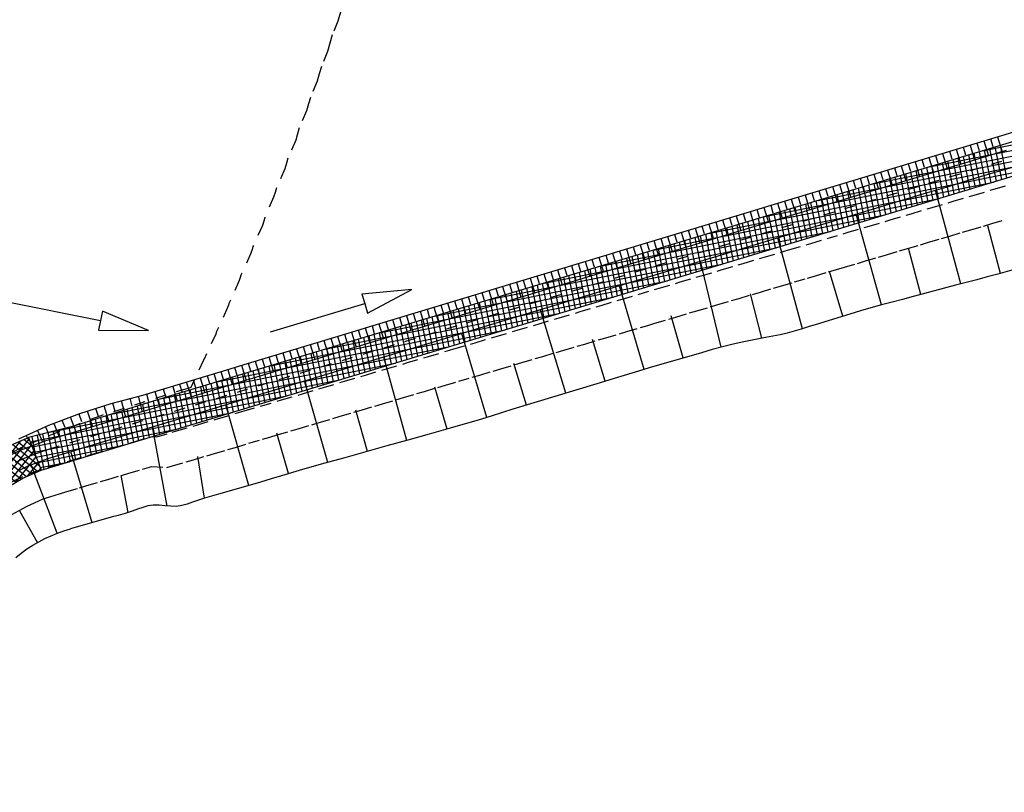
# Model space of a CAD drawing. Extents: x 446008 to 446745, y 447032 to 448234.
# Tile 11 of 24: x 446129 to 446174, y 447755 to 447790. Entities that reach past the tile are written whole.
import ezdxf

# ---------------------------------------------------------------- set-up
doc = ezdxf.new("R2010")
doc.units = 0
doc.header["$LTSCALE"] = 2
doc.header["$MEASUREMENT"] = 0
for name, pattern in [('ACAD_ISO03W100', [0.5, 0.25, -0.25]), ('ACAD_ISO10W100W', [0.5, 0.25, -0.25]), ('AUSGEZOGEN', [0])]:
    doc.linetypes.add(name, pattern=pattern)
doc.layers.get('0').update_dxf_attribs({"linetype": 'AUSGEZOGEN'})
doc.layers.add('FBR', color=8, linetype='CONTINUOUS')
doc.layers.add('Regenrückhaltebecken_903a', color=15, linetype='CONTINUOUS')

# ---------------------------------------------------------------- blocks, each defined once
blk = doc.blocks.new('MAK6')
at = {"layer": 'Regenrückhaltebecken_903a', "color": 214, "linetype": 'Continuous'}
for p, q in [((4446123.52, 4447764.075), (4446129.114, 4447771.062)), ((4446128.88, 4447771.047), (4446129.227, 4447770.77)), ((4446121.857, 4447762.798), (4446128.241, 4447770.772)), ((4446122.535, 4447763.246), (4446128.73, 4447770.983)), ((4446127.139, 4447768.196), (4446129.218, 4447770.792)), ((4446127.864, 4447770.58), (4446129.252, 4447769.468)), ((4446128.1, 4447770.712), (4446129.513, 4447769.58)), ((4446128.36, 4447770.823), (4446129.585, 4447769.843)), ((4446128.62, 4447770.935), (4446129.406, 4447770.306)), ((4446120.722, 4447762.181), (4446127.096, 4447770.141)), ((4446121.243, 4447762.431), (4446127.687, 4447770.48)), ((4446127.16, 4447770.183), (4446128.512, 4447769.101)), ((4446127.395, 4447770.315), (4446128.742, 4447769.237)), ((4446127.629, 4447770.448), (4446128.992, 4447769.357)), ((4446127.887, 4447768.73), (4446129.322, 4447770.523)), ((4446128.497, 4447769.092), (4446129.427, 4447770.253)), ((4446126.518, 4447769.736), (4446127.823, 4447768.692)), ((4446126.722, 4447769.894), (4446128.052, 4447768.828)), ((4446126.94, 4447770.039), (4446128.282, 4447768.964)), ((4446129.05, 4447769.382), (4446129.531, 4447769.983)), ((4446129.536, 4447769.59), (4446129.635, 4447769.713)), ((4446120.218, 4447761.951), (4446126.341, 4447769.599)), ((4446125.909, 4447769.263), (4446127.191, 4447768.236)), ((4446126.112, 4447769.421), (4446127.395, 4447768.394)), ((4446126.315, 4447769.579), (4446127.598, 4447768.552)), ((4446125.538, 4447768.919), (4446126.797, 4447767.911)), ((4446125.721, 4447769.093), (4446126.988, 4447768.079)), ((4446123.551, 4447766.515), (4446125.28, 4447768.674)), ((4446125, 4447768.39), (4446126.249, 4447767.39)), ((4446125.173, 4447768.572), (4446126.431, 4447767.564)), ((4446125.356, 4447768.745), (4446126.614, 4447767.738)), ((4446124.673, 4447768.011), (4446125.921, 4447767.012)), ((4446124.836, 4447768.2), (4446126.084, 4447767.201)), ((4446124.203, 4447767.427), (4446125.456, 4447766.423)), ((4446124.51, 4447767.821), (4446125.758, 4447766.822)), ((4446123.916, 4447767.016), (4446125.168, 4447766.013)), ((4446124.059, 4447767.221), (4446125.312, 4447766.218)), ((4446123.623, 4447766.61), (4446124.871, 4447765.61)), ((4446123.773, 4447766.81), (4446125.021, 4447765.81)), ((4446123.322, 4447766.21), (4446124.57, 4447765.211)), ((4446123.473, 4447766.41), (4446124.721, 4447765.411)), ((4446119.766, 4447761.787), (4446123.032, 4447765.866)), ((4446122.998, 4447765.829), (4446124.254, 4447764.824)), ((4446123.168, 4447766.013), (4446124.419, 4447765.012)), ((4446122.477, 4447765.285), (4446123.74, 4447764.274)), ((4446122.658, 4447765.461), (4446123.915, 4447764.455)), ((4446121.909, 4447764.78), (4446123.174, 4447763.767)), ((4446122.098, 4447764.948), (4446123.363, 4447763.936)), ((4446122.288, 4447765.117), (4446123.552, 4447764.104)), ((4446119.326, 4447761.637), (4446121.749, 4447764.664)), ((4446121.28, 4447764.322), (4446122.581, 4447763.281)), ((4446121.489, 4447764.475), (4446122.786, 4447763.437)), ((4446121.699, 4447764.627), (4446122.984, 4447763.598)), ((4446118.444, 4447761.335), (4446120.458, 4447763.851)), ((4446118.885, 4447761.487), (4446121.031, 4447764.167)), ((4446120.583, 4447763.92), (4446121.927, 4447762.844)), ((4446120.82, 4447764.05), (4446122.147, 4447762.987)), ((4446121.057, 4447764.181), (4446122.368, 4447763.131)), ((4446117.561, 4447761.032), (4446119.43, 4447763.367)), ((4446118.002, 4447761.184), (4446119.899, 4447763.553)), ((4446119.593, 4447763.431), (4446120.997, 4447762.307)), ((4446119.86, 4447763.537), (4446121.242, 4447762.431)), ((4446120.109, 4447763.659), (4446121.48, 4447762.561)), ((4446120.346, 4447763.789), (4446121.706, 4447762.7)), ((4446117.255, 4447761.85), (4446118.137, 4447762.952)), ((4446117.334, 4447761.549), (4446118.557, 4447763.077)), ((4446117.414, 4447761.249), (4446118.976, 4447763.2)), ((4446118.176, 4447762.964), (4446119.682, 4447761.758)), ((4446118.469, 4447763.051), (4446119.963, 4447761.854)), ((4446118.761, 4447763.137), (4446120.233, 4447761.958)), ((4446119.053, 4447763.223), (4446120.488, 4447762.074)), ((4446119.325, 4447763.325), (4446120.743, 4447762.191)), ((4446117.088, 4447762.554), (4446118.561, 4447761.375)), ((4446117.096, 4447762.452), (4446117.217, 4447762.603)), ((4446117.175, 4447762.151), (4446117.677, 4447762.778)), ((4446117.36, 4447762.657), (4446118.841, 4447761.471)), ((4446117.631, 4447762.76), (4446119.121, 4447761.567)), ((4446117.902, 4447762.863), (4446119.402, 4447761.663)), ((4446117.171, 4447762.168), (4446118.281, 4447761.279)), ((4446117.278, 4447761.762), (4446118.001, 4447761.183)), ((4446117.385, 4447761.356), (4446117.721, 4447761.087))]:
    blk.add_line(p, q, dxfattribs=at)

msp = doc.modelspace()

# ---------------------------------------------------------------- linework, layer by layer
at = {"layer": 'FBR', "flags": 128}
for points in [[(446416.854, 447335.736, -0.000001), (446418.45, 447323.406, -0.000146)], [(446363.327, 447740.448, 0.000002), (446366.277, 447717.758, 0.000326)]]:
    msp.add_lwpolyline(points, format="xyb", dxfattribs=at)
at = {"layer": 'Regenrückhaltebecken_903a', "linetype": 'Continuous'}
for p, q in [((446195.184, 447791.053), (446137.014, 447773.491)), ((446129.635, 447769.646), (446195.704, 447789.647)), ((446172.642, 447784.248), (446188.053, 447787.332)), ((446170.138, 447783.492), (446185.57, 447786.58)), ((446167.634, 447782.736), (446183.086, 447785.828)), ((446165.13, 447781.98), (446180.602, 447785.076)), ((446172.568, 447784.656), (446173.525, 447784.945)), ((446173.525, 447784.945), (446174.482, 447785.235)), ((446171.61, 447784.367), (446172.568, 447784.656)), ((446172.076, 447784.507), (446172.287, 447783.819)), ((446172.391, 447784.602), (446172.496, 447784.258)), ((446172.705, 447784.697), (446172.915, 447784.009)), ((446173.019, 447784.792), (446173.124, 447784.448)), ((446173.333, 447784.887), (446173.543, 447784.199)), ((446173.763, 447783.006), (446173.465, 447784.497)), ((446162.626, 447781.224), (446178.118, 447784.324)), ((446169.696, 447783.788), (446170.653, 447784.077)), ((446170.506, 447784.033), (446170.611, 447783.688)), ((446170.653, 447784.077), (446171.61, 447784.367)), ((446170.82, 447784.128), (446171.03, 447783.439)), ((446171.134, 447784.223), (446171.239, 447783.878)), ((446171.448, 447784.318), (446171.658, 447783.629)), ((446171.762, 447784.413), (446171.867, 447784.068)), ((446172.321, 447782.569), (446172.022, 447784.061)), ((446172.561, 447782.642), (446172.263, 447784.134)), ((446172.802, 447782.715), (446172.503, 447784.206)), ((446173.042, 447782.787), (446172.744, 447784.279)), ((446173.283, 447782.86), (446172.984, 447784.351)), ((446173.523, 447782.933), (446173.225, 447784.424)), ((446160.122, 447780.468), (446175.634, 447783.572)), ((446168.739, 447783.498), (446169.696, 447783.788)), ((446168.935, 447783.558), (446169.146, 447782.869)), ((446169.25, 447783.653), (446169.355, 447783.309)), ((446169.564, 447783.748), (446169.774, 447783.059)), ((446169.878, 447783.843), (446169.983, 447783.498)), ((446170.192, 447783.938), (446170.402, 447783.249)), ((446170.638, 447782.06), (446170.339, 447783.553)), ((446170.879, 447782.132), (446170.58, 447783.626)), ((446171.119, 447782.205), (446170.82, 447783.698)), ((446171.359, 447782.278), (446171.061, 447783.771)), ((446171.6, 447782.351), (446171.301, 447783.843)), ((446171.84, 447782.424), (446171.542, 447783.916)), ((446172.081, 447782.496), (446171.782, 447783.988)), ((446166.824, 447782.92), (446167.782, 447783.209)), ((446167.679, 447783.178), (446167.889, 447782.49)), ((446167.782, 447783.209), (446168.739, 447783.498)), ((446167.993, 447783.273), (446168.098, 447782.929)), ((446168.307, 447783.368), (446168.517, 447782.679)), ((446168.621, 447783.463), (446168.726, 447783.119)), ((446169.196, 447781.623), (446168.897, 447783.117)), ((446169.436, 447781.696), (446169.137, 447783.19)), ((446169.677, 447781.769), (446169.378, 447783.263)), ((446169.917, 447781.841), (446169.618, 447783.335)), ((446170.157, 447781.914), (446169.859, 447783.408)), ((446170.398, 447781.987), (446170.099, 447783.48)), ((446157.618, 447779.712), (446173.15, 447782.82)), ((446165.867, 447782.63), (446166.824, 447782.92)), ((446166.109, 447782.703), (446166.214, 447782.359)), ((446166.423, 447782.798), (446166.633, 447782.11)), ((446166.737, 447782.893), (446166.842, 447782.549)), ((446167.051, 447782.988), (446167.261, 447782.3)), ((446167.365, 447783.083), (446167.47, 447782.739)), ((446167.753, 447781.186), (446167.454, 447782.682)), ((446167.994, 447781.259), (446167.695, 447782.754)), ((446168.234, 447781.332), (446167.935, 447782.827)), ((446168.475, 447781.405), (446168.176, 447782.9)), ((446168.715, 447781.477), (446168.416, 447782.972)), ((446168.955, 447781.55), (446168.656, 447783.045)), ((446163.953, 447782.052), (446164.91, 447782.341)), ((446164.538, 447782.229), (446164.748, 447781.54)), ((446164.852, 447782.324), (446164.957, 447781.979)), ((446164.91, 447782.341), (446165.867, 447782.63)), ((446165.166, 447782.419), (446165.376, 447781.73)), ((446165.48, 447782.514), (446165.585, 447782.169)), ((446165.794, 447782.608), (446166.005, 447781.92)), ((446166.311, 447780.75), (446166.012, 447782.246)), ((446166.551, 447780.822), (446166.252, 447782.319)), ((446166.792, 447780.895), (446166.492, 447782.392)), ((446167.032, 447780.968), (446166.733, 447782.464)), ((446167.273, 447781.041), (446166.973, 447782.537)), ((446167.513, 447781.114), (446167.214, 447782.609)), ((446171.652, 447778.165), (446170.497, 447782.442)), ((446155.114, 447778.956), (446170.666, 447782.068)), ((446162.038, 447781.473), (446162.995, 447781.762)), ((446162.968, 447781.754), (446163.073, 447781.41)), ((446162.995, 447781.762), (446163.953, 447782.052)), ((446163.282, 447781.849), (446163.492, 447781.16)), ((446163.596, 447781.944), (446163.701, 447781.6)), ((446163.91, 447782.039), (446164.12, 447781.35)), ((446164.224, 447782.134), (446164.329, 447781.789)), ((446164.869, 447780.313), (446164.569, 447781.811)), ((446165.109, 447780.386), (446164.809, 447781.883)), ((446165.35, 447780.459), (446165.05, 447781.956)), ((446165.59, 447780.531), (446165.29, 447782.029)), ((446165.83, 447780.604), (446165.531, 447782.101)), ((446166.071, 447780.677), (446165.771, 447782.174)), ((446152.61, 447778.2), (446168.182, 447781.316)), ((446161.081, 447781.184), (446162.038, 447781.473)), ((446161.711, 447781.374), (446161.816, 447781.03)), ((446162.025, 447781.469), (446162.235, 447780.78)), ((446162.339, 447781.564), (446162.444, 447781.22)), ((446162.653, 447781.659), (446162.864, 447780.97)), ((446163.186, 447779.804), (446162.886, 447781.303)), ((446163.426, 447779.876), (446163.126, 447781.375)), ((446163.667, 447779.949), (446163.367, 447781.448)), ((446163.907, 447780.022), (446163.607, 447781.52)), ((446164.148, 447780.095), (446163.848, 447781.593)), ((446164.388, 447780.167), (446164.088, 447781.666)), ((446164.628, 447780.24), (446164.329, 447781.738)), ((446168.038, 447777.202), (446166.873, 447781.347)), ((446159.167, 447780.605), (446160.124, 447780.894)), ((446160.124, 447780.894), (446161.081, 447781.184)), ((446160.141, 447780.899), (446160.351, 447780.211)), ((446160.455, 447780.994), (446160.56, 447780.65)), ((446160.769, 447781.089), (446160.979, 447780.401)), ((446161.083, 447781.184), (446161.188, 447780.84)), ((446161.397, 447781.279), (446161.607, 447780.591)), ((446161.744, 447779.367), (446161.443, 447780.867)), ((446161.984, 447779.44), (446161.684, 447780.94)), ((446162.224, 447779.513), (446161.924, 447781.012)), ((446162.465, 447779.585), (446162.165, 447781.085)), ((446162.705, 447779.658), (446162.405, 447781.158)), ((446162.946, 447779.731), (446162.646, 447781.23)), ((446150.106, 447777.444), (446165.698, 447780.564)), ((446158.209, 447780.316), (446159.167, 447780.605)), ((446158.57, 447780.425), (446158.675, 447780.08)), ((446158.884, 447780.52), (446159.095, 447779.831)), ((446159.198, 447780.615), (446159.304, 447780.27)), ((446159.513, 447780.709), (446159.723, 447780.021)), ((446159.827, 447780.804), (446159.932, 447780.46)), ((446160.301, 447778.93), (446160.001, 447780.432)), ((446160.542, 447779.003), (446160.241, 447780.504)), ((446160.782, 447779.076), (446160.482, 447780.577)), ((446161.022, 447779.149), (446160.722, 447780.649)), ((446161.263, 447779.221), (446160.963, 447780.722)), ((446161.503, 447779.294), (446161.203, 447780.795)), ((446173.472, 447778.641), (446172.885, 447780.814)), ((446156.295, 447779.737), (446157.252, 447780.026)), ((446157, 447779.95), (446157.21, 447779.261)), ((446157.252, 447780.026), (446158.209, 447780.316)), ((446157.314, 447780.045), (446157.419, 447779.701)), ((446157.628, 447780.14), (446157.838, 447779.451)), ((446157.942, 447780.235), (446158.047, 447779.89)), ((446158.256, 447780.33), (446158.466, 447779.641)), ((446158.859, 447778.494), (446158.558, 447779.996)), ((446159.099, 447778.566), (446158.799, 447780.069)), ((446159.34, 447778.639), (446159.039, 447780.141)), ((446159.58, 447778.712), (446159.28, 447780.214)), ((446159.82, 447778.785), (446159.52, 447780.286)), ((446160.061, 447778.858), (446159.76, 447780.359)), ((446164.414, 447776.113), (446163.295, 447780.265)), ((446147.602, 447776.688), (446163.214, 447779.812)), ((446155.338, 447779.447), (446156.295, 447779.737)), ((446155.743, 447779.57), (446155.954, 447778.881)), ((446156.057, 447779.665), (446156.163, 447779.321)), ((446156.372, 447779.76), (446156.582, 447779.071)), ((446156.686, 447779.855), (446156.791, 447779.511)), ((446157.417, 447778.057), (446157.116, 447779.561)), ((446157.657, 447778.13), (446157.356, 447779.633)), ((446157.897, 447778.203), (446157.597, 447779.706)), ((446158.138, 447778.275), (446157.837, 447779.778)), ((446158.378, 447778.348), (446158.077, 447779.851)), ((446158.618, 447778.421), (446158.318, 447779.924)), ((446169.828, 447777.68), (446169.265, 447779.79)), ((446145.098, 447775.932), (446160.73, 447779.06)), ((446153.423, 447778.869), (446154.38, 447779.158)), ((446154.173, 447779.095), (446154.278, 447778.751)), ((446154.38, 447779.158), (446155.338, 447779.447)), ((446154.487, 447779.19), (446154.697, 447778.502)), ((446154.801, 447779.285), (446154.906, 447778.941)), ((446155.115, 447779.38), (446155.325, 447778.692)), ((446155.429, 447779.475), (446155.534, 447779.131)), ((446155.734, 447777.548), (446155.433, 447779.052)), ((446155.974, 447777.62), (446155.673, 447779.125)), ((446156.215, 447777.693), (446155.914, 447779.198)), ((446156.455, 447777.766), (446156.154, 447779.27)), ((446156.695, 447777.839), (446156.394, 447779.343)), ((446156.936, 447777.911), (446156.635, 447779.415)), ((446157.176, 447777.984), (446156.875, 447779.488)), ((446160.705, 447775.275), (446159.756, 447779.195)), ((446152.466, 447778.579), (446153.423, 447778.869)), ((446152.602, 447778.621), (446152.813, 447777.932)), ((446152.916, 447778.716), (446153.022, 447778.371)), ((446153.231, 447778.81), (446153.441, 447778.122)), ((446153.545, 447778.905), (446153.65, 447778.561)), ((446153.859, 447779), (446154.069, 447778.312)), ((446154.291, 447777.111), (446153.99, 447778.617)), ((446154.532, 447777.184), (446154.231, 447778.689)), ((446154.772, 447777.256), (446154.471, 447778.762)), ((446155.013, 447777.329), (446154.711, 447778.835)), ((446155.253, 447777.402), (446154.952, 447778.907)), ((446155.493, 447777.475), (446155.192, 447778.98)), ((446166.269, 447776.682), (446165.654, 447778.737)), ((446173.351, 447778.608), (446172.867, 447778.481)), ((446174.314, 447778.88), (446173.351, 447778.608)), ((446142.594, 447775.176), (446158.246, 447778.308)), ((446150.552, 447778.001), (446151.509, 447778.29)), ((446151.032, 447778.146), (446151.137, 447777.802)), ((446151.346, 447778.241), (446151.556, 447777.552)), ((446151.509, 447778.29), (446152.466, 447778.579)), ((446151.66, 447778.336), (446151.765, 447777.991)), ((446151.974, 447778.431), (446152.184, 447777.742)), ((446152.288, 447778.526), (446152.393, 447778.181)), ((446152.849, 447776.674), (446152.547, 447778.181)), ((446153.089, 447776.747), (446152.788, 447778.254)), ((446153.33, 447776.82), (446153.028, 447778.327)), ((446153.57, 447776.893), (446153.269, 447778.399)), ((446153.811, 447776.965), (446153.509, 447778.472)), ((446154.051, 447777.038), (446153.75, 447778.544)), ((446172.383, 447778.356), (446171.415, 447778.103)), ((446172.867, 447778.481), (446172.383, 447778.356)), ((446148.637, 447777.422), (446149.594, 447777.711)), ((446149.594, 447777.711), (446150.552, 447778.001)), ((446149.775, 447777.766), (446149.881, 447777.422)), ((446150.09, 447777.861), (446150.3, 447777.172)), ((446150.404, 447777.956), (446150.509, 447777.612)), ((446150.718, 447778.051), (446150.928, 447777.362)), ((446151.407, 447776.238), (446151.105, 447777.746)), ((446151.647, 447776.31), (446151.345, 447777.818)), ((446151.887, 447776.383), (446151.586, 447777.891)), ((446152.128, 447776.456), (446151.826, 447777.964)), ((446152.368, 447776.529), (446152.067, 447778.036)), ((446152.609, 447776.602), (446152.307, 447778.109)), ((446157.186, 447774.254), (446156.06, 447778.078)), ((446162.568, 447775.685), (446162.05, 447777.708)), ((446170.447, 447777.846), (446169.481, 447777.587)), ((446171.415, 447778.103), (446170.447, 447777.846)), ((446140.09, 447774.42), (446155.763, 447777.556)), ((446147.68, 447777.133), (446148.637, 447777.422)), ((446148.205, 447777.291), (446148.415, 447776.603)), ((446148.519, 447777.386), (446148.624, 447777.042)), ((446148.833, 447777.481), (446149.043, 447776.793)), ((446149.147, 447777.576), (446149.252, 447777.232)), ((446149.461, 447777.671), (446149.672, 447776.982)), ((446149.964, 447775.801), (446149.662, 447777.31)), ((446150.205, 447775.874), (446149.903, 447777.383)), ((446150.445, 447775.947), (446150.143, 447777.455)), ((446150.685, 447776.019), (446150.384, 447777.528)), ((446150.926, 447776.092), (446150.624, 447777.601)), ((446151.166, 447776.165), (446150.864, 447777.673)), ((446168.515, 447777.327), (446168.031, 447777.2)), ((446168.998, 447777.456), (446168.515, 447777.327)), ((446169.481, 447777.587), (446168.998, 447777.456)), ((446137.586, 447773.665), (446153.279, 447776.804)), ((446145.765, 447776.554), (446146.723, 447776.843)), ((446146.634, 447776.817), (446146.74, 447776.472)), ((446146.723, 447776.843), (446147.68, 447777.133)), ((446146.949, 447776.911), (446147.159, 447776.223)), ((446147.263, 447777.006), (446147.368, 447776.662)), ((446147.577, 447777.101), (446147.787, 447776.413)), ((446147.891, 447777.196), (446147.996, 447776.852)), ((446148.282, 447775.292), (446147.979, 447776.802)), ((446148.522, 447775.364), (446148.22, 447776.875)), ((446148.762, 447775.437), (446148.46, 447776.947)), ((446149.003, 447775.51), (446148.701, 447777.02)), ((446149.243, 447775.583), (446148.941, 447777.093)), ((446149.484, 447775.655), (446149.181, 447777.165)), ((446149.724, 447775.728), (446149.422, 447777.238)), ((446153.601, 447773.164), (446152.446, 447776.985)), ((446167.069, 447776.927), (446166.591, 447776.78)), ((446167.549, 447777.068), (446167.069, 447776.927)), ((446168.031, 447777.2), (446167.549, 447777.068)), ((446144.808, 447776.264), (446145.765, 447776.554)), ((446145.064, 447776.342), (446145.274, 447775.653)), ((446145.378, 447776.437), (446145.483, 447776.092)), ((446145.692, 447776.532), (446145.902, 447775.843)), ((446146.006, 447776.627), (446146.111, 447776.282)), ((446146.32, 447776.722), (446146.531, 447776.033)), ((446146.839, 447774.855), (446146.537, 447776.367)), ((446147.08, 447774.928), (446146.777, 447776.439)), ((446147.32, 447775), (446147.018, 447776.512)), ((446147.56, 447775.073), (446147.258, 447776.584)), ((446147.801, 447775.146), (446147.498, 447776.657)), ((446148.041, 447775.219), (446147.739, 447776.73)), ((446158.971, 447774.779), (446158.426, 447776.704)), ((446165.156, 447776.345), (446164.678, 447776.197)), ((446165.634, 447776.489), (446165.156, 447776.345)), ((446166.591, 447776.78), (446165.634, 447776.489)), ((446135.146, 447772.921), (446150.795, 447776.052)), ((446142.894, 447775.686), (446143.851, 447775.975)), ((446143.808, 447775.962), (446144.018, 447775.273)), ((446143.851, 447775.975), (446144.808, 447776.264)), ((446144.122, 447776.057), (446144.227, 447775.713)), ((446144.436, 447776.152), (446144.646, 447775.463)), ((446144.75, 447776.247), (446144.855, 447775.903)), ((446145.397, 447774.418), (446145.094, 447775.931)), ((446145.637, 447774.491), (446145.335, 447776.004)), ((446145.878, 447774.564), (446145.575, 447776.076)), ((446146.118, 447774.637), (446145.815, 447776.149)), ((446146.358, 447774.709), (446146.056, 447776.221)), ((446146.599, 447774.782), (446146.296, 447776.294)), ((446149.997, 447772.062), (446148.852, 447775.899)), ((446163.72, 447775.909), (446163.394, 447775.836)), ((446164.041, 447775.997), (446163.72, 447775.909)), ((446164.36, 447776.095), (446164.041, 447775.997)), ((446164.678, 447776.197), (446164.36, 447776.095)), ((446141.937, 447775.396), (446142.894, 447775.686)), ((446142.237, 447775.487), (446142.342, 447775.143)), ((446142.551, 447775.582), (446142.761, 447774.894)), ((446142.865, 447775.677), (446142.97, 447775.333)), ((446143.179, 447775.772), (446143.39, 447775.083)), ((446143.494, 447775.867), (446143.599, 447775.523)), ((446143.954, 447773.982), (446143.652, 447775.496)), ((446144.195, 447774.054), (446143.892, 447775.568)), ((446144.435, 447774.127), (446144.132, 447775.641)), ((446144.676, 447774.2), (446144.373, 447775.713)), ((446144.916, 447774.273), (446144.613, 447775.786)), ((446145.156, 447774.345), (446144.854, 447775.859)), ((446155.4, 447773.711), (446154.823, 447775.62)), ((446161.748, 447775.522), (446161.259, 447775.413)), ((446162.734, 447775.715), (446161.748, 447775.522)), ((446163.064, 447775.774), (446162.734, 447775.715)), ((446163.394, 447775.836), (446163.064, 447775.774)), ((446132.769, 447772.191), (446148.311, 447775.3)), ((446140.022, 447774.818), (446140.979, 447775.107)), ((446140.667, 447775.013), (446140.877, 447774.324)), ((446140.979, 447775.107), (446141.937, 447775.396)), ((446140.981, 447775.107), (446141.086, 447774.763)), ((446141.295, 447775.202), (446141.505, 447774.514)), ((446141.609, 447775.297), (446141.714, 447774.953)), ((446141.923, 447775.392), (446142.133, 447774.704)), ((446142.512, 447773.545), (446142.209, 447775.06)), ((446142.752, 447773.618), (446142.449, 447775.133)), ((446142.993, 447773.691), (446142.69, 447775.205)), ((446143.233, 447773.763), (446142.93, 447775.278)), ((446143.474, 447773.836), (446143.171, 447775.35)), ((446143.714, 447773.909), (446143.411, 447775.423)), ((446159.811, 447775.019), (446159.33, 447774.881)), ((446160.291, 447775.159), (446159.811, 447775.019)), ((446160.772, 447775.293), (446160.291, 447775.159)), ((446161.259, 447775.413), (446160.772, 447775.293)), ((446130.019, 447771.385), (446145.827, 447774.548)), ((446139.065, 447774.528), (446140.022, 447774.818)), ((446139.41, 447774.633), (446139.62, 447773.944)), ((446139.724, 447774.728), (446139.829, 447774.383)), ((446140.038, 447774.823), (446140.249, 447774.134)), ((446140.353, 447774.918), (446140.458, 447774.573)), ((446140.829, 447773.036), (446140.526, 447774.552)), ((446141.07, 447773.108), (446140.766, 447774.625)), ((446141.31, 447773.181), (446141.007, 447774.697)), ((446141.551, 447773.254), (446141.247, 447774.77)), ((446141.791, 447773.327), (446141.488, 447774.842)), ((446142.031, 447773.399), (446141.728, 447774.915)), ((446142.272, 447773.472), (446141.969, 447774.987)), ((446146.348, 447771.014), (446145.285, 447774.821)), ((446158.368, 447774.607), (446157.888, 447774.467)), ((446158.849, 447774.744), (446158.368, 447774.607)), ((446159.33, 447774.881), (446158.849, 447774.744)), ((446137.15, 447773.95), (446138.108, 447774.239)), ((446137.84, 447774.157), (446137.945, 447773.813)), ((446138.108, 447774.239), (446139.065, 447774.528)), ((446138.154, 447774.253), (446138.364, 447773.564)), ((446138.468, 447774.348), (446138.573, 447774.004)), ((446138.782, 447774.443), (446138.992, 447773.754)), ((446139.387, 447772.599), (446139.083, 447774.116)), ((446139.096, 447774.538), (446139.201, 447774.193)), ((446139.627, 447772.672), (446139.324, 447774.189)), ((446139.868, 447772.744), (446139.564, 447774.262)), ((446140.108, 447772.817), (446139.805, 447774.334)), ((446140.349, 447772.89), (446140.045, 447774.407)), ((446140.589, 447772.963), (446140.285, 447774.479)), ((446151.808, 447772.619), (446151.223, 447774.529)), ((446156.931, 447774.176), (446155.974, 447773.885)), ((446157.409, 447774.322), (446156.931, 447774.176)), ((446157.888, 447774.467), (446157.409, 447774.322)), ((446129.13, 447770.953), (446143.343, 447773.797)), ((446135.236, 447773.371), (446136.193, 447773.66)), ((446136.193, 447773.66), (446137.15, 447773.95)), ((446136.264, 447773.683), (446136.484, 447772.996)), ((446136.582, 447773.782), (446136.688, 447773.436)), ((446136.899, 447773.876), (446137.105, 447773.184)), ((446137.214, 447773.968), (446137.317, 447773.624)), ((446137.527, 447774.062), (446137.735, 447773.374)), ((446137.945, 447772.162), (446137.641, 447773.681)), ((446138.185, 447772.235), (446137.881, 447773.753)), ((446138.425, 447772.308), (446138.122, 447773.826)), ((446138.666, 447772.381), (446138.362, 447773.899)), ((446138.906, 447772.453), (446138.602, 447773.971)), ((446139.147, 447772.526), (446138.843, 447774.044)), ((446142.738, 447770.006), (446141.67, 447773.728)), ((446155.974, 447773.885), (446155.018, 447773.595)), ((446134.279, 447773.082), (446135.236, 447773.371)), ((446134.822, 447773.246), (446135.032, 447772.557)), ((446137.014, 447773.491), (446134.94, 447772.858)), ((446135.206, 447773.362), (446135.311, 447773.017)), ((446135.648, 447773.479), (446135.849, 447772.804)), ((446135.953, 447773.579), (446136.062, 447773.24)), ((446136.502, 447771.726), (446136.199, 447773.243)), ((446136.743, 447771.798), (446136.439, 447773.316)), ((446136.983, 447771.871), (446136.679, 447773.389)), ((446137.223, 447771.944), (446136.92, 447773.463)), ((446137.464, 447772.017), (446137.16, 447773.536)), ((446137.704, 447772.089), (446137.4, 447773.608)), ((446148.18, 447771.525), (446147.623, 447773.442)), ((446154.061, 447773.304), (446153.104, 447773.013)), ((446155.018, 447773.595), (446154.061, 447773.304)), ((446129.221, 447770.716), (446140.859, 447773.045)), ((446134.94, 447772.858), (446132.641, 447772.151)), ((446132.823, 447772.703), (446134.279, 447773.082)), ((446133.283, 447772.832), (446133.487, 447772.09)), ((446133.676, 447772.935), (446133.771, 447772.57)), ((446134.063, 447773.03), (446134.253, 447772.321)), ((446134.444, 447773.132), (446134.543, 447772.785)), ((446135.06, 447771.289), (446134.757, 447772.802)), ((446135.3, 447771.362), (446134.997, 447772.876)), ((446135.541, 447771.435), (446135.238, 447772.949)), ((446135.781, 447771.507), (446135.478, 447773.023)), ((446136.021, 447771.58), (446135.718, 447773.096)), ((446136.262, 447771.653), (446135.958, 447773.169)), ((446153.104, 447773.013), (446152.147, 447772.722)), ((446129.313, 447770.479), (446138.375, 447772.293)), ((446131.391, 447772.242), (446132.823, 447772.703)), ((446131.729, 447772.359), (446131.971, 447771.632)), ((446132.114, 447772.486), (446132.232, 447772.116)), ((446132.501, 447772.607), (446132.73, 447771.861)), ((446132.89, 447772.722), (446133, 447772.349)), ((446133.618, 447770.852), (446133.316, 447772.359)), ((446133.858, 447770.925), (446133.556, 447772.433)), ((446134.098, 447770.998), (446133.796, 447772.507)), ((446134.339, 447771.071), (446134.037, 447772.581)), ((446134.579, 447771.143), (446134.277, 447772.654)), ((446134.819, 447771.216), (446134.517, 447772.728)), ((446139.123, 447768.947), (446138.076, 447772.642)), ((446144.537, 447770.508), (446144.01, 447772.392)), ((446151.19, 447772.432), (446150.235, 447772.137)), ((446152.147, 447772.722), (446151.19, 447772.432)), ((446129.988, 447771.7), (446131.391, 447772.242)), ((446130.582, 447771.94), (446130.709, 447771.614)), ((446130.962, 447772.085), (446131.215, 447771.403)), ((446132.641, 447772.151), (446131.117, 447771.667)), ((446131.345, 447772.225), (446131.469, 447771.871)), ((446132.175, 447770.416), (446131.876, 447771.909)), ((446132.416, 447770.488), (446132.116, 447771.985)), ((446132.656, 447770.561), (446132.356, 447772.061)), ((446132.896, 447770.634), (446132.596, 447772.137)), ((446133.137, 447770.707), (446132.836, 447772.211)), ((446133.377, 447770.78), (446133.076, 447772.285)), ((446149.758, 447771.988), (446149.28, 447771.841)), ((446150.235, 447772.137), (446149.758, 447771.988)), ((446128.618, 447771.079), (446129.988, 447771.7)), ((446131.117, 447771.667), (446129.058, 447771.138)), ((446129.404, 447770.243), (446135.891, 447771.541)), ((446129.456, 447771.47), (446129.695, 447770.942)), ((446129.828, 447771.632), (446129.953, 447771.345)), ((446130.492, 447769.906), (446130.188, 447771.429)), ((446130.203, 447771.789), (446130.457, 447771.174)), ((446130.733, 447769.979), (446130.43, 447771.491)), ((446130.973, 447770.052), (446130.673, 447771.553)), ((446131.214, 447770.125), (446130.915, 447771.616)), ((446131.454, 447770.197), (446131.157, 447771.68)), ((446131.694, 447770.27), (446131.397, 447771.756)), ((446131.935, 447770.343), (446131.637, 447771.833)), ((446135.394, 447768.013), (446134.722, 447771.628)), ((446148.319, 447771.564), (446147.355, 447771.295)), ((446148.8, 447771.7), (446148.319, 447771.564)), ((446149.28, 447771.841), (446148.8, 447771.7)), ((446128.063, 447770.71), (446129.058, 447771.138)), ((446128.947, 447771.236), (446129.06, 447770.995)), ((446129.058, 447771.138), (446129.635, 447769.646)), ((446129.205, 447770.766), (446129.695, 447770.942)), ((446129.407, 447770.236), (446129.218, 447771.18)), ((446129.771, 447769.688), (446129.46, 447771.242)), ((446130.012, 447769.761), (446129.703, 447771.304)), ((446130.252, 447769.833), (446129.945, 447771.367)), ((446140.93, 447769.492), (446140.4, 447771.338)), ((446146.392, 447771.026), (446145.428, 447770.757)), ((446147.355, 447771.295), (446146.392, 447771.026)), ((446128.251, 447770.357), (446128.722, 447770.575)), ((446128.722, 447770.575), (446129.205, 447770.766)), ((446129.496, 447770.006), (446133.407, 447770.789)), ((446131.962, 447767.248), (446130.994, 447770.501)), ((446145.428, 447770.757), (446144.465, 447770.488)), ((446129.488, 447770.018), (446129.94, 447770.18)), ((446137.097, 447768.374), (446136.794, 447770.268)), ((446143.502, 447770.219), (446142.538, 447769.95)), ((446144.465, 447770.488), (446143.502, 447770.219)), ((446128.606, 447769.64), (446129.042, 447769.842)), ((446128.794, 447769.287), (446129.635, 447769.646)), ((446129.042, 447769.842), (446129.488, 447770.018)), ((446130.358, 447766.764), (446129.168, 447769.894)), ((446129.587, 447769.769), (446130.923, 447770.037)), ((446141.575, 447769.682), (446140.616, 447769.397)), ((446142.056, 447769.817), (446141.575, 447769.682)), ((446142.538, 447769.95), (446142.056, 447769.817)), ((446127.607, 447768.583), (446128.794, 447769.287)), ((446133.612, 447767.717), (446133.282, 447769.405)), ((446140.139, 447769.249), (446139.66, 447769.102)), ((446140.616, 447769.397), (446140.139, 447769.249)), ((446138.699, 447768.826), (446138.219, 447768.685)), ((446139.18, 447768.963), (446138.699, 447768.826)), ((446139.66, 447769.102), (446139.18, 447768.963)), ((446136.777, 447768.272), (446136.539, 447768.186)), ((446137.097, 447768.374), (446136.777, 447768.272)), ((446137.417, 447768.463), (446137.097, 447768.374)), ((446137.738, 447768.549), (446137.417, 447768.463)), ((446138.219, 447768.685), (446137.738, 447768.549)), ((446134.031, 447767.864), (446133.793, 447767.777)), ((446134.27, 447767.949), (446134.031, 447767.864)), ((446134.51, 447768.017), (446134.27, 447767.949)), ((446134.754, 447768.055), (446134.51, 447768.017)), ((446135.018, 447768.053), (446134.754, 447768.055)), ((446135.285, 447768.025), (446135.018, 447768.053)), ((446135.552, 447767.998), (446135.285, 447768.025)), ((446135.816, 447767.996), (446135.552, 447767.998)), ((446136.06, 447768.033), (446135.816, 447767.996)), ((446136.3, 447768.101), (446136.06, 447768.033)), ((446136.539, 447768.186), (446136.3, 447768.101)), ((446129.458, 447766.341), (446128.657, 447767.782)), ((446132.352, 447767.363), (446131.872, 447767.221)), ((446132.832, 447767.499), (446132.352, 447767.363)), ((446133.153, 447767.586), (446132.832, 447767.499)), ((446133.474, 447767.675), (446133.153, 447767.586)), ((446133.793, 447767.777), (446133.474, 447767.675)), ((446130.674, 447766.872), (446130.973, 447766.963)), ((446131.872, 447767.221), (446130.973, 447766.963)), ((446129.249, 447766.22), (446129.803, 447766.523)), ((446129.803, 447766.523), (446130.088, 447766.655)), ((446130.088, 447766.655), (446130.379, 447766.772)), ((446130.379, 447766.772), (446130.674, 447766.872)), ((446128.722, 447765.864), (446128.981, 447766.049)), ((446128.981, 447766.049), (446129.249, 447766.22)), ((446128.473, 447765.664), (446128.722, 447765.864))]:
    msp.add_line(p, q, dxfattribs=at)
at = {"layer": 'Regenrückhaltebecken_903a', "linetype": 'ACAD_ISO03W100'}
for points in [[(446143.422, 447790.986), (446143.307, 447790.586), (446143.189, 447790.175), (446142.933, 447789.539)], [(446142.933, 447789.539), (446142.829, 447789.169), (446142.719, 447788.788), (446142.438, 447788.102)], [(446142.438, 447788.102), (446142.341, 447787.771), (446142.239, 447787.424), (446141.934, 447786.689)], [(446141.934, 447786.689), (446141.846, 447786.392), (446141.752, 447786.078), (446141.426, 447785.288)], [(446141.346, 447785.025), (446141.262, 447784.737), (446140.908, 447783.906)], [(446141.426, 447785.288), (446141.346, 447785.025)], [(446140.908, 447783.906), (446140.837, 447783.674), (446140.76, 447783.422), (446140.382, 447782.546)], [(446134.914, 447771.176), (446135.62, 447771.385), (446135.82, 447771.444), (446136.578, 447771.668), (446136.78, 447771.727), (446137.536, 447771.951), (446137.738, 447772.011), (446138.495, 447772.235), (446138.697, 447772.295), (446138.9, 447772.355), (446139.656, 447772.578), (446140.41, 447772.801), (446140.615, 447772.862), (446141.368, 447773.085), (446141.574, 447773.146), (446142.326, 447773.368), (446142.533, 447773.429), (446143.285, 447773.652), (446143.492, 447773.713), (446144.243, 447773.935), (446144.451, 447773.996), (446145.202, 447774.219), (446145.41, 447774.28), (446146.161, 447774.502), (446146.369, 447774.564), (446147.119, 447774.786), (446147.328, 447774.847), (446148.078, 447775.069), (446148.287, 447775.131), (446148.496, 447775.193), (446149.246, 447775.415), (446149.457, 447775.477), (446150.205, 447775.698), (446150.417, 447775.761), (446151.164, 447775.982), (446151.378, 447776.045), (446152.123, 447776.265), (446152.338, 447776.329), (446153.082, 447776.549), (446153.299, 447776.613), (446154.041, 447776.833), (446154.259, 447776.897), (446155, 447777.116), (446155.22, 447777.181), (446155.959, 447777.4), (446156.18, 447777.465), (446156.917, 447777.684), (446157.653, 447777.901), (446157.876, 447777.967), (446158.611, 447778.184), (446158.835, 447778.251), (446159.569, 447778.468), (446159.794, 447778.534), (446160.528, 447778.751), (446160.753, 447778.818), (446161.489, 447779.036), (446161.712, 447779.102), (446162.452, 447779.32), (446162.671, 447779.385), (446163.414, 447779.605), (446163.63, 447779.669), (446163.847, 447779.733), (446164.589, 447779.952), (446164.807, 447780.017), (446165.548, 447780.236), (446166.287, 447780.455), (446166.507, 447780.52), (446167.245, 447780.738), (446167.466, 447780.803), (446168.204, 447781.022), (446168.425, 447781.087), (446169.163, 447781.305), (446169.384, 447781.371), (446170.122, 447781.589), (446170.343, 447781.654), (446171.082, 447781.873), (446171.302, 447781.938), (446172.041, 447782.156), (446172.261, 447782.221), (446173.001, 447782.44), (446173.22, 447782.505), (446173.959, 447782.724)], [(446140.382, 447782.546), (446140.32, 447782.347), (446140.251, 447782.126), (446139.851, 447781.196)], [(446135.379, 447769.77), (446135.625, 447769.843), (446136.25, 447770.028), (446136.585, 447770.127), (446137.209, 447770.311), (446137.545, 447770.411), (446138.168, 447770.595), (446138.504, 447770.694), (446139.127, 447770.878), (446139.75, 447771.063), (446140.086, 447771.162), (446140.42, 447771.261), (446141.045, 447771.446), (446141.379, 447771.544), (446142.003, 447771.729), (446142.34, 447771.829), (446142.963, 447772.013), (446143.301, 447772.113), (446143.922, 447772.297), (446144.261, 447772.397), (446144.88, 447772.58), (446145.222, 447772.681), (446145.839, 447772.864), (446146.183, 447772.965), (446146.798, 447773.147), (446147.144, 447773.25), (446147.757, 447773.431), (446148.105, 447773.534), (446148.716, 447773.715), (446149.329, 447773.896), (446149.675, 447773.998), (446150.29, 447774.18), (446150.634, 447774.282), (446151.251, 447774.464), (446151.593, 447774.565), (446152.211, 447774.748), (446152.552, 447774.849), (446153.172, 447775.032), (446153.511, 447775.133), (446154.132, 447775.316), (446154.47, 447775.416), (446155.093, 447775.601), (446155.429, 447775.7), (446156.054, 447775.885), (446156.388, 447775.984), (446157.014, 447776.169), (446157.347, 447776.267), (446157.678, 447776.365), (446158.306, 447776.551), (446158.638, 447776.649), (446159.265, 447776.834), (446159.598, 447776.933), (446160.224, 447777.118), (446160.558, 447777.217), (446161.183, 447777.402), (446161.525, 447777.503), (446162.142, 447777.685), (446162.497, 447777.79), (446163.101, 447777.969), (446163.469, 447778.078), (446164.06, 447778.252), (446164.652, 447778.428), (446165.018, 447778.536), (446165.613, 447778.712), (446165.978, 447778.82), (446166.341, 447778.927), (446166.936, 447779.103), (446167.299, 447779.211), (446167.895, 447779.387), (446168.261, 447779.495), (446168.854, 447779.671), (446169.223, 447779.78), (446169.813, 447779.954), (446170.185, 447780.064), (446170.772, 447780.238), (446171.147, 447780.349), (446171.731, 447780.521), (446172.11, 447780.633), (446172.69, 447780.805), (446173.072, 447780.918), (446173.649, 447781.089)], [(446139.799, 447781.029), (446139.739, 447780.836), (446139.31, 447779.867)], [(446139.851, 447781.196), (446139.799, 447781.029)], [(446139.31, 447779.867), (446139.267, 447779.732), (446139.216, 447779.571), (446138.761, 447778.559)], [(446138.761, 447778.559), (446138.727, 447778.455), (446138.685, 447778.325), (446138.208, 447777.261)], [(446138.208, 447777.261), (446138.184, 447777.188), (446138.151, 447777.086), (446137.645, 447775.988)], [(446137.645, 447775.988), (446137.631, 447775.945), (446137.606, 447775.871), (446137.073, 447774.73)], [(446137.068, 447774.718), (446137.054, 447774.675), (446136.464, 447773.429), (446136.281, 447773.373), (446132.355, 447772.139), (446132.355, 447772.139)], [(446137.073, 447774.73), (446137.068, 447774.718)], [(446134.325, 447772.77), (446134.311, 447772.766), (446134.305, 447772.764)], [(446132.355, 447772.139), (446130.441, 447771.41)], [(446130.441, 447771.41), (446128.73, 447770.683)], [(446131.004, 447770.099), (446131.767, 447770.325), (446131.962, 447770.383), (446132.725, 447770.609), (446132.921, 447770.667), (446133.683, 447770.893), (446133.88, 447770.951), (446134.693, 447771.193), (446134.914, 447771.176)], [(446128.73, 447770.683), (446127.473, 447770.015)], [(446124.856, 447766.07), (446125.355, 447766.729), (446125.433, 447766.831), (446125.994, 447767.439), (446126.075, 447767.522), (446126.686, 447768.064), (446126.778, 447768.143), (446127.434, 447768.616), (446127.538, 447768.688), (446128.23, 447769.089), (446128.345, 447769.153), (446129.067, 447769.48), (446129.191, 447769.533), (446129.934, 447769.784), (446130.059, 447769.823), (446130.822, 447770.046), (446131.004, 447770.099)], [(446131.385, 447768.844), (446131.721, 447768.943), (446132.343, 447769.128), (446132.68, 447769.228), (446133.302, 447769.412), (446133.64, 447769.512), (446134.26, 447769.696), (446134.687, 447769.822), (446135.379, 447769.77)], [(446125.951, 447765.346), (446126.169, 447765.634), (446126.475, 447766.033), (446126.735, 447766.315), (446127.032, 447766.625), (446127.314, 447766.875), (446127.641, 447767.155), (446127.944, 447767.373), (446128.297, 447767.618), (446128.619, 447767.804), (446128.994, 447768.012), (446129.329, 447768.164), (446129.723, 447768.334), (446130.069, 447768.45), (446130.464, 447768.575), (446130.804, 447768.674), (446131.385, 447768.844)]]:
    msp.add_lwpolyline(points, dxfattribs=at)
at = {"layer": 'Regenrückhaltebecken_903a', "linetype": 'ACAD_ISO10W100W'}
msp.add_lwpolyline([(446128.461, 447770.013), (446128.867, 447770.202), (446129.28, 447770.372), (446129.701, 447770.523), (446129.982, 447770.612), (446196.135, 447790.61)], dxfattribs=at)
at = {"layer": 'Regenrückhaltebecken_903a', "linetype": 'Continuous'}
for points in [[(446173.733, 447784.256), (446172.776, 447783.967), (446171.819, 447783.677), (446170.862, 447783.388), (446169.904, 447783.099), (446168.947, 447782.809), (446167.99, 447782.52), (446167.033, 447782.231), (446166.075, 447781.941), (446165.118, 447781.652), (446164.161, 447781.362), (446163.204, 447781.073), (446162.247, 447780.784), (446161.289, 447780.494), (446160.332, 447780.205), (446159.375, 447779.916), (446158.418, 447779.626), (446157.46, 447779.337), (446156.503, 447779.048), (446155.546, 447778.758), (446154.589, 447778.469), (446153.632, 447778.18), (446152.674, 447777.89), (446151.717, 447777.601), (446150.76, 447777.311), (446149.803, 447777.022), (446148.845, 447776.733), (446147.888, 447776.443), (446146.931, 447776.154), (446145.974, 447775.865), (446145.017, 447775.575), (446144.059, 447775.286), (446143.102, 447774.997), (446142.145, 447774.707), (446141.188, 447774.418), (446140.23, 447774.128), (446139.273, 447773.839), (446138.316, 447773.55), (446137.359, 447773.26), (446136.402, 447772.971), (446135.444, 447772.682), (446134.487, 447772.392), (446133.53, 447772.103), (446132.573, 447771.814), (446131.616, 447771.524), (446130.658, 447771.235), (446129.695, 447770.942)], [(446129.94, 447770.18), (446130.89, 447770.469), (446131.847, 447770.758), (446132.804, 447771.048), (446133.761, 447771.337), (446134.719, 447771.627), (446135.676, 447771.916), (446136.633, 447772.205), (446137.59, 447772.495), (446138.548, 447772.784), (446139.505, 447773.073), (446140.462, 447773.363), (446141.419, 447773.652), (446142.376, 447773.941), (446143.334, 447774.231), (446144.291, 447774.52), (446145.248, 447774.81), (446146.205, 447775.099), (446147.163, 447775.388), (446148.12, 447775.678), (446149.077, 447775.967), (446150.034, 447776.256), (446150.991, 447776.546), (446151.949, 447776.835), (446152.906, 447777.124), (446153.863, 447777.414), (446154.82, 447777.703), (446155.777, 447777.992), (446156.735, 447778.282), (446157.692, 447778.571), (446158.649, 447778.861), (446159.606, 447779.15), (446160.564, 447779.439), (446161.521, 447779.729), (446162.478, 447780.018), (446163.435, 447780.307), (446164.392, 447780.597), (446165.35, 447780.886), (446166.307, 447781.175), (446167.264, 447781.465), (446168.221, 447781.754), (446169.179, 447782.044), (446170.136, 447782.333), (446171.093, 447782.622), (446172.05, 447782.912), (446173.007, 447783.201), (446173.965, 447783.49)], [(446140.115, 447775.979), (446144.414, 447777.26), (446144.542, 447776.83), (446146.563, 447777.901), (446144.286, 447777.69), (446144.414, 447777.26)], [(446127.941, 447777.371), (446132.339, 447776.484), (446132.25, 447776.045), (446134.537, 447776.041), (446132.427, 447776.924), (446132.339, 447776.484)]]:
    msp.add_lwpolyline(points, dxfattribs=at)

# ---------------------------------------------------------------- block references
at = {"linetype": 'Continuous', "rotation": 359.9963400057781}
msp.add_blockref('MAK6', (-4000284.137, -3999715.974), dxfattribs=at)

doc.saveas('drawing.dxf')
